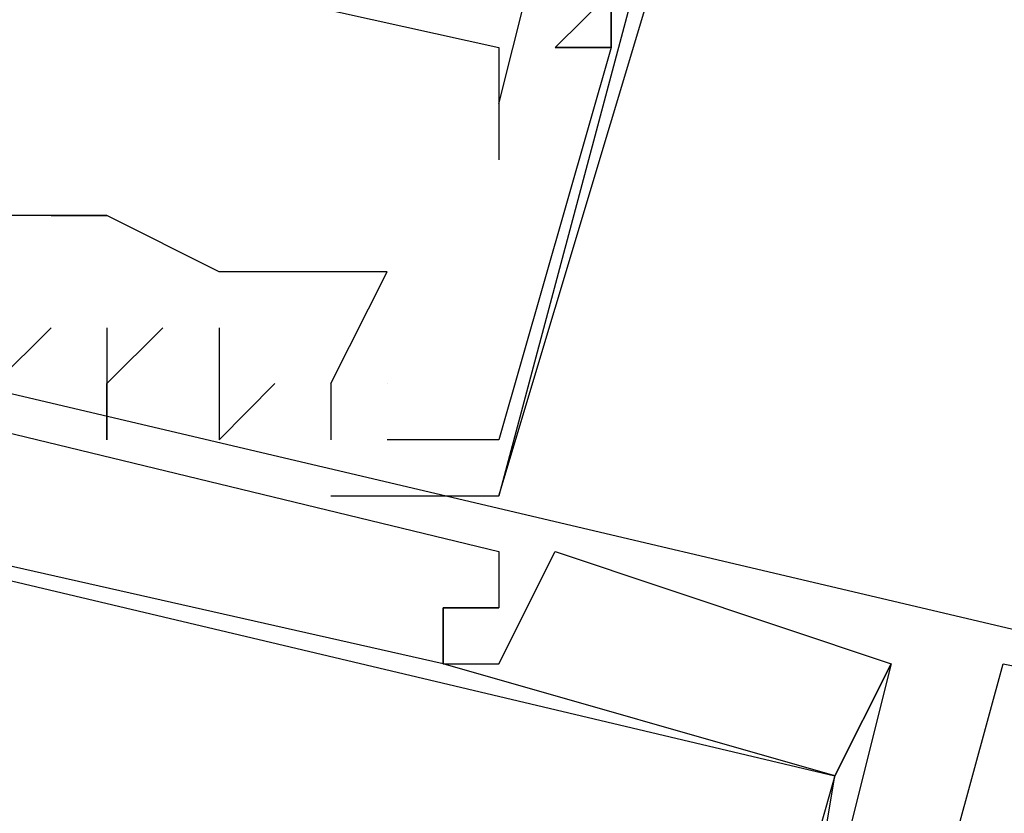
# Model space of a CAD drawing. Header units: feet. Extents: x -79 to 198, y -22 to 181.
# Tile 95 of 256: x 107.059 to 107.294, y 33.555 to 33.744. Entities that reach past the tile are written whole.
import ezdxf

# ---------------------------------------------------------------- set-up
doc = ezdxf.new("R2010")
doc.units = ezdxf.units.FT
doc.layers.add('A-LINEA', color=7, linetype='CONTINUOUS')

msp = doc.modelspace()

# ---------------------------------------------------------------- linework, layer by layer
at = {"layer": 'A-LINEA'}
for p, q in [((107.28, 34.0311), (107.1733, 33.6311)), ((107.1733, 33.7378), (107.1733, 33.7378)), ((107.1867, 33.7378), (107.1867, 33.7378)), ((107.1867, 33.7378), (107.1867, 33.7378)), ((107.1867, 33.7378), (107.1867, 33.7378)), ((107.1867, 33.7378), (107.1867, 33.7378)), ((107.1867, 33.7378), (107.2, 33.7378)), ((107.2, 33.7378), (107.2, 33.7378)), ((107.2, 33.7378), (107.2, 33.7378)), ((107.2, 33.7378), (107.2, 33.7378)), ((107.2, 33.7378), (107.2, 33.7378)), ((107.2, 33.7378), (107.2, 33.7378)), ((107.2, 33.7378), (107.2, 33.7378)), ((107.1733, 33.7244), (107.1733, 33.7244)), ((107.1733, 33.7111), (107.1733, 33.7111)), ((107.0667, 33.6978), (107.08, 33.6978)), ((107.08, 33.6978), (107.08, 33.6978)), ((107.08, 33.6978), (107.08, 33.6978)), ((107.08, 33.6978), (107.08, 33.6978)), ((107.1067, 33.6844), (107.1067, 33.6844)), ((107.1067, 33.6844), (107.1067, 33.6844)), ((107.1067, 33.6844), (107.1067, 33.6844)), ((107.1067, 33.6844), (107.1067, 33.6844)), ((107.1067, 33.6844), (107.1067, 33.6844)), ((107.1333, 33.6844), (107.1333, 33.6844)), ((107.1333, 33.6844), (107.1333, 33.6844)), ((107.1333, 33.6844), (107.1333, 33.6844)), ((107.1467, 33.6844), (107.1467, 33.6844)), ((107.1467, 33.6844), (107.1467, 33.6844)), ((107.1467, 33.6844), (107.1467, 33.6844)), ((107.0667, 33.6711), (107.0667, 33.6711)), ((107.0667, 33.6711), (107.0667, 33.6711)), ((107.0667, 33.6711), (107.0667, 33.6711)), ((107.08, 33.6711), (107.08, 33.6711)), ((107.08, 33.6711), (107.08, 33.6711)), ((107.08, 33.6711), (107.08, 33.6711)), ((107.0933, 33.6711), (107.0933, 33.6711)), ((107.0933, 33.6711), (107.0933, 33.6711)), ((107.0933, 33.6711), (107.0933, 33.6711)), ((107.1067, 33.6711), (107.1067, 33.6711)), ((107.1067, 33.6711), (107.1067, 33.6711)), ((107.1067, 33.6711), (107.1067, 33.6711)), ((107.08, 33.6578), (107.08, 33.6578)), ((107.08, 33.6578), (107.08, 33.6578)), ((107.08, 33.6578), (107.08, 33.6578)), ((107.08, 33.6578), (107.08, 33.6578)), ((107.08, 33.6578), (107.08, 33.6578)), ((107.08, 33.6578), (107.08, 33.6578)), ((107.12, 33.6578), (107.12, 33.6578)), ((107.12, 33.6578), (107.12, 33.6578)), ((107.12, 33.6578), (107.12, 33.6578)), ((107.1333, 33.6578), (107.1333, 33.6578)), ((107.1333, 33.6578), (107.1333, 33.6578)), ((107.1333, 33.6578), (107.1333, 33.6578)), ((107.1333, 33.6578), (107.1333, 33.6578)), ((107.1333, 33.6578), (107.1333, 33.6578)), ((107.1333, 33.6578), (107.1333, 33.6578)), ((107.1467, 33.6578), (107.1467, 33.6578)), ((107.1467, 33.6578), (107.1467, 33.6578)), ((107.1467, 33.6578), (107.1467, 33.6578)), ((107.08, 33.6444), (107.08, 33.6444)), ((107.08, 33.6444), (107.08, 33.6444)), ((107.08, 33.6444), (107.08, 33.6444)), ((107.1067, 33.6444), (107.1067, 33.6444)), ((107.1067, 33.6444), (107.1067, 33.6444)), ((107.1067, 33.6444), (107.1067, 33.6444)), ((107.1333, 33.6444), (107.1333, 33.6444)), ((107.1333, 33.6444), (107.1333, 33.6444)), ((107.1333, 33.6444), (107.1333, 33.6444)), ((107.1467, 33.6444), (107.1467, 33.6444)), ((107.1467, 33.6444), (107.1467, 33.6444)), ((107.1467, 33.6444), (107.1467, 33.6444)), ((107.1733, 33.6444), (107.1733, 33.6444)), ((107.1733, 33.6444), (107.1733, 33.6444)), ((107.1733, 33.6444), (107.1733, 33.6444)), ((107.1333, 33.6311), (107.1333, 33.6311)), ((107.1333, 33.6311), (107.1333, 33.6311)), ((107.1333, 33.6311), (107.1333, 33.6311)), ((107.1733, 33.6311), (107.1733, 33.6311)), ((107.1733, 33.6311), (107.1733, 33.6311)), ((107.1733, 33.6311), (107.1733, 33.6311)), ((107.1733, 33.6178), (107.1733, 33.6178)), ((107.1733, 33.6178), (107.1733, 33.6178)), ((107.1733, 33.6178), (107.1733, 33.6178)), ((107.1733, 33.6178), (107.1733, 33.6178)), ((107.1733, 33.6178), (107.1733, 33.6178)), ((107.1733, 33.6178), (107.1733, 33.6178)), ((107.1733, 33.6178), (107.1733, 33.6178)), ((107.1733, 33.6178), (107.1733, 33.6178)), ((107.1733, 33.6178), (107.1733, 33.6178)), ((107.1733, 33.6178), (107.1733, 33.6178)), ((107.1733, 33.6178), (107.1733, 33.6178)), ((107.1733, 33.6178), (107.1733, 33.6178)), ((107.1867, 33.6178), (107.1867, 33.6178)), ((107.1867, 33.6178), (107.1867, 33.6178)), ((107.1867, 33.6178), (107.1867, 33.6178)), ((107.1867, 33.6178), (107.1867, 33.6178)), ((107.1867, 33.6178), (107.1867, 33.6178)), ((107.1867, 33.6178), (107.1867, 33.6178)), ((107.1867, 33.6178), (107.1867, 33.6178)), ((107.1867, 33.6178), (107.1867, 33.6178)), ((107.1867, 33.6178), (107.1867, 33.6178)), ((107.1867, 33.6178), (107.1867, 33.6178)), ((107.1867, 33.6178), (107.1867, 33.6178)), ((107.1867, 33.6178), (107.1867, 33.6178)), ((107.16, 33.6044), (107.16, 33.6044)), ((107.16, 33.6044), (107.16, 33.6044)), ((107.16, 33.6044), (107.16, 33.6044)), ((107.16, 33.6044), (107.16, 33.6044)), ((107.16, 33.6044), (107.16, 33.6044)), ((107.16, 33.6044), (107.16, 33.6044)), ((107.16, 33.6044), (107.16, 33.6044)), ((107.16, 33.6044), (107.16, 33.6044)), ((107.16, 33.6044), (107.16, 33.6044)), ((107.16, 33.6044), (107.16, 33.6044)), ((107.16, 33.6044), (107.16, 33.6044)), ((107.16, 33.6044), (107.16, 33.6044)), ((107.16, 33.6044), (107.16, 33.6044)), ((107.16, 33.6044), (107.16, 33.6044)), ((107.16, 33.6044), (107.16, 33.6044)), ((107.16, 33.6044), (107.16, 33.6044)), ((107.16, 33.6044), (107.16, 33.6044)), ((107.16, 33.6044), (107.16, 33.6044)), ((107.16, 33.6044), (107.16, 33.6044)), ((107.16, 33.6044), (107.16, 33.6044)), ((107.16, 33.6044), (107.16, 33.6044)), ((107.16, 33.6044), (107.16, 33.6044)), ((107.16, 33.6044), (107.16, 33.6044)), ((107.16, 33.6044), (107.16, 33.6044)), ((107.16, 33.6044), (107.16, 33.6044)), ((107.16, 33.6044), (107.16, 33.6044)), ((107.16, 33.6044), (107.16, 33.6044)), ((107.16, 33.6044), (107.16, 33.6044)), ((107.16, 33.6044), (107.16, 33.6044)), ((107.16, 33.6044), (107.16, 33.6044)), ((107.16, 33.6044), (107.16, 33.6044)), ((107.16, 33.6044), (107.16, 33.6044)), ((107.16, 33.6044), (107.16, 33.6044)), ((107.16, 33.6044), (107.16, 33.6044)), ((107.16, 33.6044), (107.16, 33.6044)), ((107.16, 33.6044), (107.16, 33.6044)), ((107.16, 33.6044), (107.16, 33.6044)), ((107.16, 33.6044), (107.16, 33.6044)), ((107.16, 33.6044), (107.16, 33.6044)), ((107.16, 33.6044), (107.16, 33.6044)), ((107.16, 33.6044), (107.16, 33.6044)), ((107.16, 33.6044), (107.16, 33.6044)), ((107.16, 33.6044), (107.16, 33.6044)), ((107.16, 33.6044), (107.16, 33.6044)), ((107.16, 33.6044), (107.16, 33.6044)), ((107.16, 33.6044), (107.16, 33.6044)), ((107.16, 33.6044), (107.16, 33.6044)), ((107.16, 33.6044), (107.16, 33.6044)), ((107.1733, 33.6044), (107.1733, 33.6044)), ((107.1733, 33.6044), (107.1733, 33.6044)), ((107.1733, 33.6044), (107.1733, 33.6044)), ((107.1733, 33.6044), (107.1733, 33.6044)), ((107.1733, 33.6044), (107.1733, 33.6044)), ((107.1733, 33.6044), (107.1733, 33.6044)), ((107.1733, 33.6044), (107.1733, 33.6044)), ((107.1733, 33.6044), (107.1733, 33.6044)), ((107.1733, 33.6044), (107.1733, 33.6044)), ((107.1733, 33.6044), (107.1733, 33.6044)), ((107.1733, 33.6044), (107.1733, 33.6044)), ((107.1733, 33.6044), (107.1733, 33.6044)), ((107.1733, 33.6044), (107.1733, 33.6044)), ((107.1733, 33.6044), (107.1733, 33.6044)), ((107.1733, 33.6044), (107.1733, 33.6044)), ((107.1733, 33.6044), (107.1733, 33.6044)), ((107.1733, 33.6044), (107.1733, 33.6044)), ((107.1733, 33.6044), (107.1733, 33.6044)), ((107.1733, 33.6044), (107.1733, 33.6044)), ((107.1733, 33.6044), (107.1733, 33.6044)), ((107.1733, 33.6044), (107.1733, 33.6044)), ((107.1733, 33.6044), (107.1733, 33.6044)), ((107.1733, 33.6044), (107.1733, 33.6044)), ((107.1733, 33.6044), (107.1733, 33.6044)), ((107.1733, 33.6044), (107.1733, 33.6044)), ((107.1733, 33.6044), (107.1733, 33.6044)), ((107.1733, 33.6044), (107.1733, 33.6044)), ((107.1733, 33.6044), (107.1733, 33.6044)), ((107.1733, 33.6044), (107.1733, 33.6044)), ((107.1733, 33.6044), (107.1733, 33.6044)), ((107.16, 33.5911), (107.16, 33.5911)), ((107.16, 33.5911), (107.16, 33.5911)), ((107.16, 33.5911), (107.16, 33.5911)), ((107.16, 33.5911), (107.16, 33.5911)), ((107.16, 33.5911), (107.16, 33.5911)), ((107.16, 33.5911), (107.16, 33.5911)), ((107.16, 33.5911), (107.16, 33.5911)), ((107.16, 33.5911), (107.16, 33.5911)), ((107.16, 33.5911), (107.16, 33.5911)), ((107.16, 33.5911), (107.16, 33.5911)), ((107.16, 33.5911), (107.16, 33.5911)), ((107.16, 33.5911), (107.16, 33.5911)), ((107.16, 33.5911), (107.16, 33.5911)), ((107.16, 33.5911), (107.16, 33.5911)), ((107.16, 33.5911), (107.16, 33.5911)), ((107.16, 33.5911), (107.16, 33.5911)), ((107.16, 33.5911), (107.16, 33.5911)), ((107.16, 33.5911), (107.16, 33.5911)), ((107.16, 33.5911), (107.16, 33.5911)), ((107.16, 33.5911), (107.16, 33.5911)), ((107.16, 33.5911), (107.16, 33.5911)), ((107.16, 33.5911), (107.16, 33.5911)), ((107.16, 33.5911), (107.16, 33.5911)), ((107.16, 33.5911), (107.16, 33.5911)), ((107.16, 33.5911), (107.16, 33.5911)), ((107.16, 33.5911), (107.16, 33.5911)), ((107.16, 33.5911), (107.16, 33.5911)), ((107.16, 33.5911), (107.16, 33.5911)), ((107.16, 33.5911), (107.16, 33.5911)), ((107.16, 33.5911), (107.16, 33.5911)), ((107.16, 33.5911), (107.16, 33.5911)), ((107.16, 33.5911), (107.16, 33.5911)), ((107.16, 33.5911), (107.16, 33.5911)), ((107.16, 33.5911), (107.16, 33.5911)), ((107.16, 33.5911), (107.16, 33.5911)), ((107.16, 33.5911), (107.16, 33.5911)), ((107.16, 33.5911), (107.16, 33.5911)), ((107.16, 33.5911), (107.16, 33.5911)), ((107.16, 33.5911), (107.16, 33.5911)), ((107.16, 33.5911), (107.16, 33.5911)), ((107.16, 33.5911), (107.16, 33.5911)), ((107.16, 33.5911), (107.16, 33.5911)), ((107.16, 33.5911), (107.16, 33.5911)), ((107.16, 33.5911), (107.16, 33.5911)), ((107.16, 33.5911), (107.16, 33.5911)), ((107.16, 33.5911), (107.16, 33.5911)), ((107.16, 33.5911), (107.16, 33.5911)), ((107.16, 33.5911), (107.16, 33.5911)), ((107.1733, 33.5911), (107.1733, 33.5911)), ((107.1733, 33.5911), (107.1733, 33.5911)), ((107.1733, 33.5911), (107.1733, 33.5911)), ((107.1733, 33.5911), (107.1733, 33.5911)), ((107.1733, 33.5911), (107.1733, 33.5911)), ((107.1733, 33.5911), (107.1733, 33.5911)), ((107.1733, 33.5911), (107.1733, 33.5911)), ((107.1733, 33.5911), (107.1733, 33.5911)), ((107.1733, 33.5911), (107.1733, 33.5911)), ((107.1733, 33.5911), (107.1733, 33.5911)), ((107.1733, 33.5911), (107.1733, 33.5911)), ((107.1733, 33.5911), (107.1733, 33.5911)), ((107.2667, 33.5911), (107.2667, 33.5911)), ((107.2667, 33.5911), (107.2667, 33.5911)), ((107.2667, 33.5911), (107.2667, 33.5911)), ((107.2667, 33.5911), (107.2667, 33.5911)), ((107.2667, 33.5911), (107.2667, 33.5911)), ((107.2667, 33.5911), (107.2667, 33.5911)), ((107.2667, 33.5911), (107.2667, 33.5911)), ((107.2667, 33.5911), (107.2667, 33.5911)), ((107.2667, 33.5911), (107.2667, 33.5911)), ((107.2667, 33.5911), (107.2667, 33.5911)), ((107.2667, 33.5911), (107.2667, 33.5911)), ((107.2667, 33.5911), (107.2667, 33.5911)), ((107.2667, 33.5911), (107.2667, 33.5911)), ((107.2667, 33.5911), (107.2667, 33.5911)), ((107.2667, 33.5911), (107.2667, 33.5911)), ((107.2667, 33.5911), (107.2667, 33.5911)), ((107.2667, 33.5911), (107.2667, 33.5911)), ((107.2667, 33.5911), (107.2667, 33.5911)), ((107.2667, 33.5911), (107.2667, 33.5911)), ((107.2667, 33.5911), (107.2667, 33.5911)), ((107.2667, 33.5911), (107.2667, 33.5911)), ((107.2667, 33.5911), (107.2667, 33.5911)), ((107.2667, 33.5911), (107.2667, 33.5911)), ((107.2667, 33.5911), (107.2667, 33.5911)), ((107.2667, 33.5911), (107.2667, 33.5911)), ((107.2667, 33.5911), (107.2667, 33.5911)), ((107.2667, 33.5911), (107.2667, 33.5911)), ((107.2667, 33.5911), (107.2667, 33.5911)), ((107.2667, 33.5911), (107.2667, 33.5911)), ((107.2667, 33.5911), (107.2667, 33.5911)), ((107.2933, 33.5911), (107.2933, 33.5911)), ((107.2933, 33.5911), (107.2933, 33.5911)), ((107.2933, 33.5911), (107.2933, 33.5911)), ((107.2933, 33.5911), (107.2933, 33.5911)), ((107.2933, 33.5911), (107.2933, 33.5911)), ((107.2933, 33.5911), (107.2933, 33.5911)), ((107.2933, 33.5911), (107.2933, 33.5911)), ((107.2933, 33.5911), (107.2933, 33.5911)), ((107.2933, 33.5911), (107.2933, 33.5911)), ((107.2933, 33.5911), (107.2933, 33.5911)), ((107.2933, 33.5911), (107.2933, 33.5911)), ((107.2933, 33.5911), (107.2933, 33.5911)), ((107.2533, 33.5644), (107.2533, 33.5644)), ((107.2533, 33.5644), (107.2533, 33.5644)), ((107.2533, 33.5644), (107.2533, 33.5644)), ((107.2533, 33.5644), (107.2533, 33.5644)), ((107.2533, 33.5644), (107.2533, 33.5644)), ((107.2533, 33.5644), (107.2533, 33.5644)), ((107.2533, 33.5644), (107.2533, 33.5644)), ((107.2533, 33.5644), (107.2533, 33.5644)), ((107.2533, 33.5644), (107.2533, 33.5644)), ((107.2533, 33.5644), (107.2533, 33.5644)), ((107.2533, 33.5644), (107.2533, 33.5644)), ((107.2533, 33.5644), (107.2533, 33.5644)), ((107.2533, 33.5644), (107.2533, 33.5644)), ((107.2533, 33.5644), (107.2533, 33.5644)), ((107.2533, 33.5644), (107.2533, 33.5644)), ((107.2533, 33.5644), (107.2533, 33.5644)), ((107.2533, 33.5644), (107.2533, 33.5644)), ((107.2533, 33.5644), (107.2533, 33.5644)), ((107.2533, 33.5644), (107.2533, 33.5644)), ((107.2533, 33.5644), (107.2533, 33.5644)), ((107.2533, 33.5644), (107.2533, 33.5644)), ((107.2533, 33.5644), (107.2533, 33.5644)), ((107.2533, 33.5644), (107.2533, 33.5644)), ((107.2533, 33.5644), (107.2533, 33.5644)), ((107.2533, 33.5644), (107.2533, 33.5644)), ((107.2533, 33.5644), (107.2533, 33.5644)), ((107.2533, 33.5644), (107.2533, 33.5644)), ((107.2533, 33.5644), (107.2533, 33.5644)), ((107.2533, 33.5644), (107.2533, 33.5644)), ((107.2533, 33.5644), (107.2533, 33.5644)), ((107.2533, 33.5644), (107.2533, 33.5644)), ((107.2533, 33.5644), (107.2533, 33.5644)), ((107.2533, 33.5644), (107.2533, 33.5644)), ((107.2533, 33.5644), (107.2533, 33.5644)), ((107.2533, 33.5644), (107.2533, 33.5644)), ((107.2533, 33.5644), (107.2533, 33.5644)), ((107.2533, 33.5644), (107.2533, 33.5644)), ((107.2533, 33.5644), (107.2533, 33.5644)), ((107.2533, 33.5644), (107.2533, 33.5644)), ((107.2533, 33.5644), (107.2533, 33.5644)), ((107.2533, 33.5644), (107.2533, 33.5644)), ((107.2533, 33.5644), (107.2533, 33.5644)), ((107.2533, 33.5644), (107.2533, 33.5644)), ((107.2533, 33.5644), (107.2533, 33.5644)), ((107.2533, 33.5644), (107.2533, 33.5644)), ((107.2533, 33.5644), (107.2533, 33.5644)), ((107.2533, 33.5644), (107.2533, 33.5644)), ((107.2533, 33.5644), (107.2533, 33.5644)), ((107.2533, 33.5644), (107.2533, 33.5644)), ((107.2533, 33.5644), (107.2533, 33.5644)), ((107.2533, 33.5644), (107.2533, 33.5644)), ((107.2533, 33.5644), (107.2533, 33.5644)), ((107.2533, 33.5644), (107.2533, 33.5644)), ((107.2533, 33.5644), (107.2533, 33.5644))]:
    msp.add_line(p, q, dxfattribs=at)
for points in [[(107.1733, 33.7244), (107.1867, 33.7778), (107.2, 33.7644), (107.24, 33.9511), (107.2, 33.9644)], [(107.1333, 33.6578), (107.1467, 33.6844), (107.1333, 33.6844), (107.1067, 33.6844), (107.08, 33.6978), (107.0533, 33.6978), (107.0533, 33.6711), (107.0133, 33.6711), (107.0267, 33.7644), (107.04, 33.7644), (107.04, 33.7778), (107.04, 33.8044), (107.0533, 33.7911), (107.0533, 33.8044), (106.84, 33.8444)], [(107.1333, 33.6578), (107.1467, 33.6844), (107.1333, 33.6844), (107.1067, 33.6844), (107.08, 33.6978), (107.0533, 33.6978), (107.0533, 33.6711), (107.0133, 33.6711), (107.0267, 33.7644), (107.04, 33.7644), (107.04, 33.7778), (107.04, 33.8044), (107.0533, 33.7911), (107.0533, 33.8044), (106.84, 33.8444)], [(107.1333, 33.6578), (107.1467, 33.6844), (107.1333, 33.6844), (107.1067, 33.6844), (107.08, 33.6978), (107.0533, 33.6978), (107.0533, 33.6711), (107.0133, 33.6711), (107.0267, 33.7644), (107.04, 33.7644), (107.04, 33.7778), (107.04, 33.8044), (107.0533, 33.7911), (107.0533, 33.8044), (106.84, 33.8444)], [(107.0533, 33.7378), (107.0533, 33.7644), (107.1733, 33.7378), (107.1733, 33.7111)], [(107.1333, 33.6311), (107.1733, 33.6311), (107.1733, 33.6311), (107.2133, 33.7644), (107.2, 33.7644), (107.2, 33.7511), (107.2, 33.7644), (107.2, 33.7378), (107.1867, 33.7378), (107.2, 33.7378), (107.1733, 33.6444), (107.1467, 33.6444)], [(107.1333, 33.6311), (107.1733, 33.6311), (107.1733, 33.6311), (107.2133, 33.7644), (107.2, 33.7644), (107.2, 33.7511), (107.2, 33.7644), (107.2, 33.7378), (107.1867, 33.7378), (107.2, 33.7378), (107.1733, 33.6444), (107.1467, 33.6444)], [(107.1333, 33.6311), (107.1733, 33.6311), (107.1733, 33.6311), (107.2133, 33.7644), (107.2, 33.7644), (107.2, 33.7511), (107.2, 33.7644), (107.2, 33.7378), (107.1867, 33.7378), (107.2, 33.7378), (107.1733, 33.6444), (107.1467, 33.6444)], [(107.1867, 33.7644), (107.2, 33.7511), (107.1867, 33.7644), (107.2, 33.7511), (107.1867, 33.7378), (107.2, 33.7378)], [(107.3867, 33.5778), (106.7067, 33.7378), (106.6667, 33.5911), (106.6933, 33.5778), (106.68, 33.4978), (106.6933, 33.4978), (106.6933, 33.5111), (106.7067, 33.5911), (106.6933, 33.5911), (106.72, 33.6978), (106.7333, 33.6978), (106.72, 33.7111), (106.72, 33.7244)], [(107.3867, 33.5778), (106.7067, 33.7378), (106.6667, 33.5911), (106.6933, 33.5778), (106.68, 33.4978), (106.6933, 33.4978), (106.6933, 33.5111), (106.7067, 33.5911), (106.6933, 33.5911), (106.72, 33.6978), (106.7333, 33.6978), (106.72, 33.7111), (106.72, 33.7244)], [(107.3867, 33.5778), (106.7067, 33.7378), (106.6667, 33.5911), (106.6933, 33.5778), (106.68, 33.4978), (106.6933, 33.4978), (106.6933, 33.5111), (106.7067, 33.5911), (106.6933, 33.5911), (106.72, 33.6978), (106.7333, 33.6978), (106.72, 33.7111), (106.72, 33.7244)], [(107.3867, 33.5778), (106.7067, 33.7378), (106.6667, 33.5911), (106.6933, 33.5778), (106.68, 33.4978), (106.6933, 33.4978), (106.6933, 33.5111), (106.7067, 33.5911), (106.6933, 33.5911), (106.72, 33.6978), (106.7333, 33.6978), (106.72, 33.7111), (106.72, 33.7244)], [(107.3867, 33.5778), (106.7067, 33.7378), (106.6667, 33.5911), (106.6933, 33.5778), (106.68, 33.4978), (106.6933, 33.4978), (106.6933, 33.5111), (106.7067, 33.5911), (106.6933, 33.5911), (106.72, 33.6978), (106.7333, 33.6978), (106.72, 33.7111), (106.72, 33.7244)], [(107.3867, 33.5778), (106.7067, 33.7378), (106.6667, 33.5911), (106.6933, 33.5778), (106.68, 33.4978), (106.6933, 33.4978), (106.6933, 33.5111), (106.7067, 33.5911), (106.6933, 33.5911), (106.72, 33.6978), (106.7333, 33.6978), (106.72, 33.7111), (106.72, 33.7244)], [(107.3867, 33.5778), (106.7067, 33.7378), (106.6667, 33.5911), (106.6933, 33.5778), (106.68, 33.4978), (106.6933, 33.4978), (106.6933, 33.5111), (106.7067, 33.5911), (106.6933, 33.5911), (106.72, 33.6978), (106.7333, 33.6978), (106.72, 33.7111), (106.72, 33.7244)], [(107.3867, 33.5778), (106.7067, 33.7378), (106.6667, 33.5911), (106.6933, 33.5778), (106.68, 33.4978), (106.6933, 33.4978), (106.6933, 33.5111), (106.7067, 33.5911), (106.6933, 33.5911), (106.72, 33.6978), (106.7333, 33.6978), (106.72, 33.7111), (106.72, 33.7244)], [(107.3867, 33.5778), (106.7067, 33.7378), (106.6667, 33.5911), (106.6933, 33.5778), (106.68, 33.4978), (106.6933, 33.4978), (106.6933, 33.5111), (106.7067, 33.5911), (106.6933, 33.5911), (106.72, 33.6978), (106.7333, 33.6978), (106.72, 33.7111), (106.72, 33.7244)], [(107.3867, 33.5778), (106.7067, 33.7378), (106.6667, 33.5911), (106.6933, 33.5778), (106.68, 33.4978), (106.6933, 33.4978), (106.6933, 33.5111), (106.7067, 33.5911), (106.6933, 33.5911), (106.72, 33.6978), (106.7333, 33.6978), (106.72, 33.7111), (106.72, 33.7244)], [(107.3867, 33.5778), (106.7067, 33.7378), (106.6667, 33.5911), (106.6933, 33.5778), (106.68, 33.4978), (106.6933, 33.4978), (106.6933, 33.5111), (106.7067, 33.5911), (106.6933, 33.5911), (106.72, 33.6978), (106.7333, 33.6978), (106.72, 33.7111), (106.72, 33.7244)], [(107.3867, 33.5778), (106.7067, 33.7378), (106.6667, 33.5911), (106.6933, 33.5778), (106.68, 33.4978), (106.6933, 33.4978), (106.6933, 33.5111), (106.7067, 33.5911), (106.6933, 33.5911), (106.72, 33.6978), (106.7333, 33.6978), (106.72, 33.7111), (106.72, 33.7244)], [(107.2667, 33.5911), (107.2533, 33.5644), (107.16, 33.5911), (107.16, 33.6044), (107.1733, 33.6044), (107.16, 33.6044), (107.16, 33.5911), (106.7467, 33.6844), (106.76, 33.7111), (106.7333, 33.7111), (106.7333, 33.7244), (106.72, 33.7111), (106.7467, 33.6978), (106.72, 33.6044), (106.72, 33.5911)], [(107.2667, 33.5911), (107.2533, 33.5644), (107.16, 33.5911), (107.16, 33.6044), (107.1733, 33.6044), (107.16, 33.6044), (107.16, 33.5911), (106.7467, 33.6844), (106.76, 33.7111), (106.7333, 33.7111), (106.7333, 33.7244), (106.72, 33.7111), (106.7467, 33.6978), (106.72, 33.6044), (106.72, 33.5911)], [(107.2667, 33.5911), (107.2533, 33.5644), (107.16, 33.5911), (107.16, 33.6044), (107.1733, 33.6044), (107.16, 33.6044), (107.16, 33.5911), (106.7467, 33.6844), (106.76, 33.7111), (106.7333, 33.7111), (106.7333, 33.7244), (106.72, 33.7111), (106.7467, 33.6978), (106.72, 33.6044), (106.72, 33.5911)], [(107.2667, 33.5911), (107.2533, 33.5644), (107.16, 33.5911), (107.16, 33.6044), (107.1733, 33.6044), (107.16, 33.6044), (107.16, 33.5911), (106.7467, 33.6844), (106.76, 33.7111), (106.7333, 33.7111), (106.7333, 33.7244), (106.72, 33.7111), (106.7467, 33.6978), (106.72, 33.6044), (106.72, 33.5911)], [(107.2667, 33.5911), (107.2533, 33.5644), (107.16, 33.5911), (107.16, 33.6044), (107.1733, 33.6044), (107.16, 33.6044), (107.16, 33.5911), (106.7467, 33.6844), (106.76, 33.7111), (106.7333, 33.7111), (106.7333, 33.7244), (106.72, 33.7111), (106.7467, 33.6978), (106.72, 33.6044), (106.72, 33.5911)], [(107.2667, 33.5911), (107.2533, 33.5644), (107.16, 33.5911), (107.16, 33.6044), (107.1733, 33.6044), (107.16, 33.6044), (107.16, 33.5911), (106.7467, 33.6844), (106.76, 33.7111), (106.7333, 33.7111), (106.7333, 33.7244), (106.72, 33.7111), (106.7467, 33.6978), (106.72, 33.6044), (106.72, 33.5911)], [(107.2667, 33.5911), (107.2533, 33.5644), (107.16, 33.5911), (107.16, 33.6044), (107.1733, 33.6044), (107.16, 33.6044), (107.16, 33.5911), (106.7467, 33.6844), (106.76, 33.7111), (106.7333, 33.7111), (106.7333, 33.7244), (106.72, 33.7111), (106.7467, 33.6978), (106.72, 33.6044), (106.72, 33.5911)], [(107.2667, 33.5911), (107.2533, 33.5644), (107.16, 33.5911), (107.16, 33.6044), (107.1733, 33.6044), (107.16, 33.6044), (107.16, 33.5911), (106.7467, 33.6844), (106.76, 33.7111), (106.7333, 33.7111), (106.7333, 33.7244), (106.72, 33.7111), (106.7467, 33.6978), (106.72, 33.6044), (106.72, 33.5911)], [(107.2667, 33.5911), (107.2533, 33.5644), (107.16, 33.5911), (107.16, 33.6044), (107.1733, 33.6044), (107.16, 33.6044), (107.16, 33.5911), (106.7467, 33.6844), (106.76, 33.7111), (106.7333, 33.7111), (106.7333, 33.7244), (106.72, 33.7111), (106.7467, 33.6978), (106.72, 33.6044), (106.72, 33.5911)], [(107.2667, 33.5911), (107.2533, 33.5644), (107.16, 33.5911), (107.16, 33.6044), (107.1733, 33.6044), (107.16, 33.6044), (107.16, 33.5911), (106.7467, 33.6844), (106.76, 33.7111), (106.7333, 33.7111), (106.7333, 33.7244), (106.72, 33.7111), (106.7467, 33.6978), (106.72, 33.6044), (106.72, 33.5911)], [(107.2667, 33.5911), (107.2533, 33.5644), (107.16, 33.5911), (107.16, 33.6044), (107.1733, 33.6044), (107.16, 33.6044), (107.16, 33.5911), (106.7467, 33.6844), (106.76, 33.7111), (106.7333, 33.7111), (106.7333, 33.7244), (106.72, 33.7111), (106.7467, 33.6978), (106.72, 33.6044), (106.72, 33.5911)], [(107.2667, 33.5911), (107.2533, 33.5644), (107.16, 33.5911), (107.16, 33.6044), (107.1733, 33.6044), (107.16, 33.6044), (107.16, 33.5911), (106.7467, 33.6844), (106.76, 33.7111), (106.7333, 33.7111), (106.7333, 33.7244), (106.72, 33.7111), (106.7467, 33.6978), (106.72, 33.6044), (106.72, 33.5911)], [(107.2667, 33.5911), (107.2533, 33.5644), (107.16, 33.5911), (107.16, 33.6044), (107.1733, 33.6044), (107.16, 33.6044), (107.16, 33.5911), (106.7467, 33.6844), (106.76, 33.7111), (106.7333, 33.7111), (106.7333, 33.7244)], [(106.7333, 33.7244), (107.1733, 33.6178), (107.1733, 33.6044), (107.16, 33.6044), (107.16, 33.5911), (107.1733, 33.5911), (107.1867, 33.6178), (107.2667, 33.5911), (107.2133, 33.3778), (107.2267, 33.3644)], [(107.2667, 33.5911), (107.2533, 33.5644), (107.16, 33.5911), (107.16, 33.6044), (107.1733, 33.6044), (107.16, 33.6044), (107.16, 33.5911), (106.7467, 33.6844), (106.76, 33.7111), (106.7333, 33.7111), (106.7333, 33.7244)], [(106.7333, 33.7244), (107.1733, 33.6178), (107.1733, 33.6044), (107.16, 33.6044), (107.16, 33.5911), (107.1733, 33.5911), (107.1867, 33.6178), (107.2667, 33.5911), (107.2133, 33.3778), (107.2267, 33.3644)], [(107.2667, 33.5911), (107.2533, 33.5644), (107.16, 33.5911), (107.16, 33.6044), (107.1733, 33.6044), (107.16, 33.6044), (107.16, 33.5911), (106.7467, 33.6844), (106.76, 33.7111), (106.7333, 33.7111), (106.7333, 33.7244)], [(106.7333, 33.7244), (107.1733, 33.6178), (107.1733, 33.6044), (107.16, 33.6044), (107.16, 33.5911), (107.1733, 33.5911), (107.1867, 33.6178), (107.2667, 33.5911), (107.2133, 33.3778), (107.2267, 33.3644)], [(106.7333, 33.7244), (107.1733, 33.6178), (107.1733, 33.6044), (107.16, 33.6044), (107.16, 33.5911), (107.1733, 33.5911), (107.1867, 33.6178), (107.2667, 33.5911), (107.2133, 33.3778), (107.2267, 33.3644)], [(106.7333, 33.7244), (107.1733, 33.6178), (107.1733, 33.6044), (107.16, 33.6044), (107.16, 33.5911), (107.1733, 33.5911), (107.1867, 33.6178), (107.2667, 33.5911), (107.2133, 33.3778), (107.2267, 33.3644)], [(106.7333, 33.7244), (107.1733, 33.6178), (107.1733, 33.6044), (107.16, 33.6044), (107.16, 33.5911), (107.1733, 33.5911), (107.1867, 33.6178), (107.2667, 33.5911), (107.2133, 33.3778), (107.2267, 33.3644)], [(106.7333, 33.7244), (107.1733, 33.6178), (107.1733, 33.6044), (107.16, 33.6044), (107.16, 33.5911), (107.1733, 33.5911), (107.1867, 33.6178), (107.2667, 33.5911), (107.2133, 33.3778), (107.2267, 33.3644)], [(106.7333, 33.7244), (107.1733, 33.6178), (107.1733, 33.6044), (107.16, 33.6044), (107.16, 33.5911), (107.1733, 33.5911), (107.1867, 33.6178), (107.2667, 33.5911), (107.2133, 33.3778), (107.2267, 33.3644)], [(106.7333, 33.7244), (107.1733, 33.6178), (107.1733, 33.6044), (107.16, 33.6044), (107.16, 33.5911), (107.1733, 33.5911), (107.1867, 33.6178), (107.2667, 33.5911), (107.2133, 33.3778), (107.2267, 33.3644)], [(107.2667, 33.5911), (107.2533, 33.5644), (107.16, 33.5911), (107.16, 33.6044), (107.1733, 33.6044), (107.16, 33.6044), (107.16, 33.5911), (106.7467, 33.6844), (106.76, 33.7111), (106.7333, 33.7111), (106.7333, 33.7244)], [(106.7333, 33.7244), (107.1733, 33.6178), (107.1733, 33.6044), (107.16, 33.6044), (107.16, 33.5911), (107.1733, 33.5911), (107.1867, 33.6178), (107.2667, 33.5911), (107.2133, 33.3778), (107.2267, 33.3644)], [(107.2667, 33.5911), (107.2533, 33.5644), (107.16, 33.5911), (107.16, 33.6044), (107.1733, 33.6044), (107.16, 33.6044), (107.16, 33.5911), (106.7467, 33.6844), (106.76, 33.7111), (106.7333, 33.7111), (106.7333, 33.7244)], [(106.7333, 33.7244), (107.1733, 33.6178), (107.1733, 33.6044), (107.16, 33.6044), (107.16, 33.5911), (107.1733, 33.5911), (107.1867, 33.6178), (107.2667, 33.5911), (107.2133, 33.3778), (107.2267, 33.3644)], [(107.2667, 33.5911), (107.2533, 33.5644), (107.16, 33.5911), (107.16, 33.6044), (107.1733, 33.6044), (107.16, 33.6044), (107.16, 33.5911), (106.7467, 33.6844), (106.76, 33.7111), (106.7333, 33.7111), (106.7333, 33.7244)], [(106.7333, 33.7244), (107.1733, 33.6178), (107.1733, 33.6044), (107.16, 33.6044), (107.16, 33.5911), (107.1733, 33.5911), (107.1867, 33.6178), (107.2667, 33.5911), (107.2133, 33.3778), (107.2267, 33.3644)], [(107.1333, 33.6844), (107.1067, 33.6844), (107.1067, 33.6844), (107.08, 33.6978)], [(106.7333, 33.5911), (106.7467, 33.6844), (107.2533, 33.5644), (107.2267, 33.4711), (107.2267, 33.4711), (107.24, 33.4844), (107.2533, 33.5644), (107.2667, 33.5911)], [(106.7333, 33.5911), (106.7467, 33.6844), (107.2533, 33.5644), (107.2267, 33.4711), (107.2267, 33.4711), (107.24, 33.4844), (107.2533, 33.5644), (107.2667, 33.5911)], [(106.7333, 33.5911), (106.7467, 33.6844), (107.2533, 33.5644), (107.2267, 33.4711), (107.2267, 33.4711), (107.24, 33.4844), (107.2533, 33.5644), (107.2667, 33.5911)], [(106.7333, 33.5911), (106.7467, 33.6844), (107.2533, 33.5644), (107.2267, 33.4711), (107.2267, 33.4711), (107.24, 33.4844), (107.2533, 33.5644), (107.2667, 33.5911)], [(106.7333, 33.5911), (106.7467, 33.6844), (107.2533, 33.5644), (107.2267, 33.4711), (107.2267, 33.4711), (107.24, 33.4844), (107.2533, 33.5644), (107.2667, 33.5911)], [(106.7333, 33.5911), (106.7467, 33.6844), (107.2533, 33.5644), (107.2267, 33.4711), (107.2267, 33.4711), (107.24, 33.4844), (107.2533, 33.5644), (107.2667, 33.5911)], [(106.7333, 33.5911), (106.7467, 33.6844), (107.2533, 33.5644), (107.2267, 33.4711), (107.2267, 33.4711), (107.24, 33.4844), (107.2533, 33.5644), (107.2667, 33.5911)], [(106.7333, 33.5911), (106.7467, 33.6844), (107.2533, 33.5644), (107.2267, 33.4711), (107.2267, 33.4711), (107.24, 33.4844), (107.2533, 33.5644), (107.2667, 33.5911)], [(106.7333, 33.5911), (106.7467, 33.6844), (107.2533, 33.5644), (107.2267, 33.4711), (107.2267, 33.4711), (107.24, 33.4844), (107.2533, 33.5644), (107.2667, 33.5911)], [(106.7333, 33.5911), (106.7467, 33.6844), (107.2533, 33.5644), (107.2267, 33.4711), (107.2267, 33.4711), (107.24, 33.4844), (107.2533, 33.5644), (107.2667, 33.5911)], [(106.7333, 33.5911), (106.7467, 33.6844), (107.2533, 33.5644), (107.2267, 33.4711), (107.2267, 33.4711), (107.24, 33.4844), (107.2533, 33.5644), (107.2667, 33.5911)], [(106.7333, 33.5911), (106.7467, 33.6844), (107.2533, 33.5644), (107.2267, 33.4711), (107.2267, 33.4711), (107.24, 33.4844), (107.2533, 33.5644), (107.2667, 33.5911)], [(106.7333, 33.5911), (106.7467, 33.6844), (107.2533, 33.5644), (107.2267, 33.4711), (107.2267, 33.4711), (107.24, 33.4844), (107.2533, 33.5644), (107.2667, 33.5911)], [(106.7333, 33.5911), (106.7467, 33.6844), (107.2533, 33.5644), (107.2267, 33.4711), (107.2267, 33.4711), (107.24, 33.4844), (107.2533, 33.5644), (107.2667, 33.5911)], [(106.7333, 33.5911), (106.7467, 33.6844), (107.2533, 33.5644), (107.2267, 33.4711), (107.2267, 33.4711), (107.24, 33.4844), (107.2533, 33.5644), (107.2667, 33.5911)], [(106.7333, 33.5911), (106.7467, 33.6844), (107.2533, 33.5644), (107.2267, 33.4711), (107.2267, 33.4711), (107.24, 33.4844), (107.2533, 33.5644), (107.2667, 33.5911)], [(106.7333, 33.5911), (106.7467, 33.6844), (107.2533, 33.5644), (107.2267, 33.4711), (107.2267, 33.4711), (107.24, 33.4844), (107.2533, 33.5644), (107.2667, 33.5911)], [(106.7333, 33.5911), (106.7467, 33.6844), (107.2533, 33.5644), (107.2267, 33.4711), (107.2267, 33.4711), (107.24, 33.4844), (107.2533, 33.5644), (107.2667, 33.5911)], [(107.0667, 33.6711), (107.0667, 33.6711), (107.0533, 33.6578)], [(107.0667, 33.6711), (107.0667, 33.6711), (107.0533, 33.6578)], [(107.0667, 33.6711), (107.0667, 33.6711), (107.0533, 33.6578)], [(107.08, 33.6711), (107.08, 33.6578), (107.08, 33.6444), (107.08, 33.6578), (107.0933, 33.6711), (107.0933, 33.6711)], [(107.08, 33.6711), (107.08, 33.6578), (107.08, 33.6444), (107.08, 33.6578), (107.0933, 33.6711), (107.0933, 33.6711)], [(107.08, 33.6711), (107.08, 33.6578), (107.08, 33.6444), (107.08, 33.6578), (107.0933, 33.6711), (107.0933, 33.6711)], [(107.1067, 33.6711), (107.1067, 33.6444), (107.12, 33.6578), (107.12, 33.6578)], [(107.1067, 33.6711), (107.1067, 33.6444), (107.12, 33.6578), (107.12, 33.6578)], [(107.1067, 33.6711), (107.1067, 33.6444), (107.12, 33.6578), (107.12, 33.6578)], [(107.1333, 33.6578), (107.1333, 33.6444), (107.1333, 33.6444)], [(107.1333, 33.6578), (107.1333, 33.6444), (107.1333, 33.6444)], [(107.1333, 33.6578), (107.1333, 33.6444), (107.1333, 33.6444)], [(107.1733, 33.6044), (107.16, 33.6044), (107.16, 33.6044), (107.16, 33.5911)], [(107.1733, 33.6044), (107.16, 33.6044), (107.16, 33.6044), (107.16, 33.5911)], [(107.1733, 33.6044), (107.16, 33.6044), (107.16, 33.6044), (107.16, 33.5911)], [(107.2533, 33.4444), (107.2933, 33.5911), (107.36, 33.5778)], [(107.2533, 33.4444), (107.2933, 33.5911), (107.36, 33.5778)], [(107.2533, 33.4444), (107.2933, 33.5911), (107.36, 33.5778)], [(107.2533, 33.4444), (107.2933, 33.5911), (107.36, 33.5778)], [(107.2533, 33.4444), (107.2933, 33.5911), (107.36, 33.5778)], [(107.2533, 33.4444), (107.2933, 33.5911), (107.36, 33.5778)], [(107.2533, 33.4444), (107.2933, 33.5911), (107.36, 33.5778)], [(107.2533, 33.4444), (107.2933, 33.5911), (107.36, 33.5778)], [(107.2533, 33.4444), (107.2933, 33.5911), (107.36, 33.5778)], [(107.2533, 33.4444), (107.2933, 33.5911), (107.36, 33.5778)], [(107.2533, 33.4444), (107.2933, 33.5911), (107.36, 33.5778)], [(107.2533, 33.4444), (107.2933, 33.5911), (107.36, 33.5778)]]:
    msp.add_lwpolyline(points, dxfattribs=at)
msp.add_lwpolyline([(107.2, 33.7644), (107.2, 33.7644), (107.2, 33.7378), (107.2, 33.7378)], close=True, dxfattribs=at)

doc.saveas('drawing.dxf')
